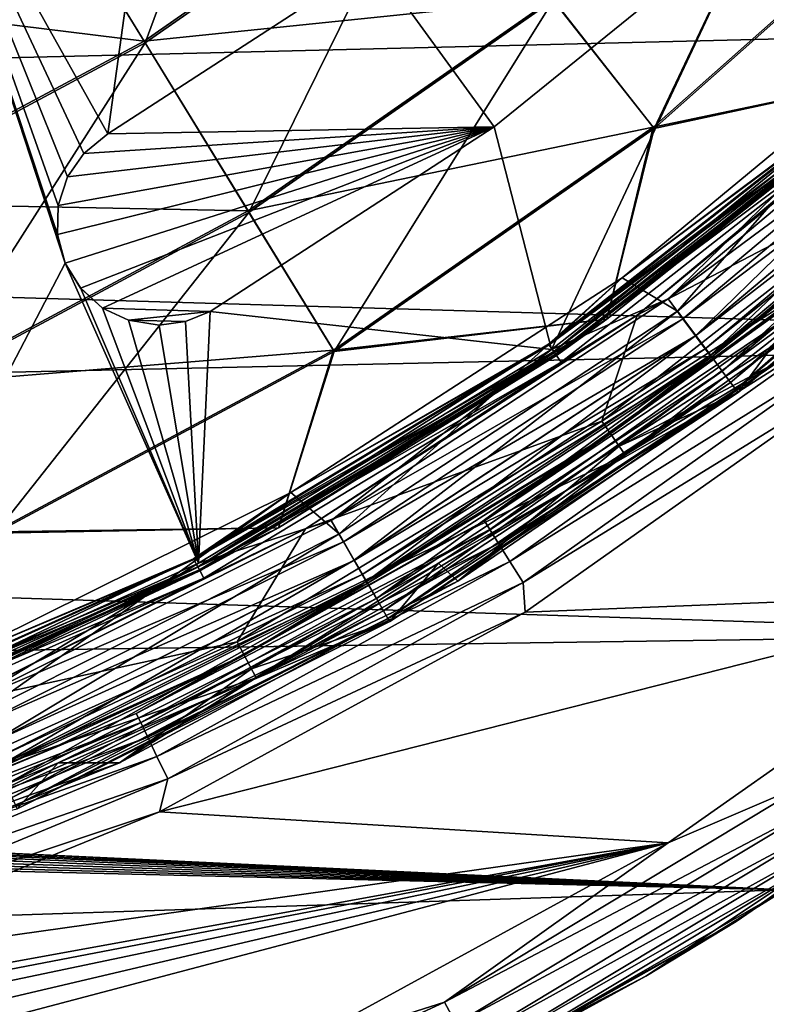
# Model space of a CAD drawing. Header units: millimetres. Extents: x -260 to -103, y -82 to 75.
# Tile 65 of 118: x -153 to -139, y -71 to -52. Entities that reach past the tile are written whole.
import ezdxf

# ---------------------------------------------------------------- set-up
doc = ezdxf.new("R2010")
doc.units = ezdxf.units.MM
doc.header["$LTSCALE"] = 65.185185
for name, color, linetype in [('1', 7, 'CONTINUOUS'), ('11', 7, 'CONTINUOUS'), ('13', 7, 'CONTINUOUS'), ('15', 7, 'CONTINUOUS'), ('152', 7, 'CONTINUOUS'), ('16', 7, 'CONTINUOUS'), ('163', 7, 'CONTINUOUS'), ('165', 7, 'CONTINUOUS'), ('166', 7, 'CONTINUOUS'), ('2', 7, 'CONTINUOUS'), ('213', 7, 'CONTINUOUS'), ('28', 7, 'CONTINUOUS'), ('5', 7, 'CONTINUOUS'), ('57', 7, 'CONTINUOUS'), ('6', 7, 'CONTINUOUS'), ('60', 7, 'CONTINUOUS'), ('61', 7, 'CONTINUOUS'), ('64', 7, 'CONTINUOUS'), ('84', 7, 'CONTINUOUS'), ('85', 7, 'CONTINUOUS'), ('86', 7, 'CONTINUOUS'), ('9', 7, 'CONTINUOUS')]:
    doc.layers.add(name, color=color, linetype=linetype)

msp = doc.modelspace()

# ---------------------------------------------------------------- linework, layer by layer
at = {"layer": '1', "color": 1, "linetype": 'Continuous', "true_color": 0xff0c00}
for points in [[(-141.544, -57.241, -522.807), (-135.557, -52.29, -522.807), (-136.603, -53.539, -522.754), (-141.544, -57.241, -522.807)], [(-141.84, -58.049, -522.17), (-136.425, -53.74, -522.398), (-135.88, -53.238, -522.17), (-141.84, -58.049, -522.17)], [(-142.978, -58.535, -522.754), (-141.544, -57.241, -522.807), (-136.603, -53.539, -522.754), (-142.978, -58.535, -522.754)], [(-142.978, -58.535, -522.754), (-136.603, -53.539, -522.754), (-142.878, -58.68, -522.608), (-142.978, -58.535, -522.754)], [(-142.878, -58.68, -522.608), (-136.603, -53.539, -522.754), (-136.486, -53.671, -522.608), (-142.878, -58.68, -522.608)], [(-142.878, -58.68, -522.608), (-136.486, -53.671, -522.608), (-142.826, -58.756, -522.398), (-142.878, -58.68, -522.608)], [(-142.826, -58.756, -522.398), (-136.486, -53.671, -522.608), (-136.425, -53.74, -522.398), (-142.826, -58.756, -522.398)], [(-142.826, -58.756, -522.398), (-136.425, -53.74, -522.398), (-141.84, -58.049, -522.17), (-142.826, -58.756, -522.398)], [(-148.011, -61.433, -522.807), (-141.544, -57.241, -522.807), (-142.978, -58.535, -522.754), (-148.011, -61.433, -522.807)], [(-148.25, -62.12, -522.17), (-142.826, -58.756, -522.398), (-141.84, -58.049, -522.17), (-148.25, -62.12, -522.17)], [(-149.91, -62.726, -522.754), (-148.011, -61.433, -522.807), (-142.978, -58.535, -522.754), (-149.91, -62.726, -522.754)], [(-149.91, -62.726, -522.754), (-142.978, -58.535, -522.754), (-149.828, -62.882, -522.608), (-149.91, -62.726, -522.754)], [(-149.828, -62.882, -522.608), (-142.978, -58.535, -522.754), (-142.878, -58.68, -522.608), (-149.828, -62.882, -522.608)], [(-149.828, -62.882, -522.608), (-142.878, -58.68, -522.608), (-149.785, -62.963, -522.398), (-149.828, -62.882, -522.608)], [(-149.785, -62.963, -522.398), (-142.878, -58.68, -522.608), (-142.826, -58.756, -522.398), (-149.785, -62.963, -522.398)], [(-149.785, -62.963, -522.398), (-142.826, -58.756, -522.398), (-148.25, -62.12, -522.17), (-149.785, -62.963, -522.398)], [(-154.843, -64.822, -522.807), (-148.011, -61.433, -522.807), (-149.91, -62.726, -522.754), (-154.843, -64.822, -522.807)], [(-155.02, -65.419, -522.17), (-149.785, -62.963, -522.398), (-148.25, -62.12, -522.17), (-155.02, -65.419, -522.17)], [(-157.296, -66.05, -522.754), (-154.843, -64.822, -522.807), (-149.91, -62.726, -522.754), (-157.296, -66.05, -522.754)], [(-157.296, -66.05, -522.754), (-149.91, -62.726, -522.754), (-157.233, -66.215, -522.608), (-157.296, -66.05, -522.754)], [(-157.233, -66.215, -522.608), (-149.91, -62.726, -522.754), (-149.828, -62.882, -522.608), (-157.233, -66.215, -522.608)], [(-157.233, -66.215, -522.608), (-149.828, -62.882, -522.608), (-157.2, -66.301, -522.398), (-157.233, -66.215, -522.608)], [(-157.2, -66.301, -522.398), (-149.828, -62.882, -522.608), (-149.785, -62.963, -522.398), (-157.2, -66.301, -522.398)], [(-157.2, -66.301, -522.398), (-149.785, -62.963, -522.398), (-155.02, -65.419, -522.17), (-157.2, -66.301, -522.398)]]:
    msp.add_3dface(points, dxfattribs=at)
at = {"layer": '11', "color": 1, "linetype": 'Continuous', "true_color": 0xff0c00}
for points in [[(-133.045, -54.246, -541.805), (-138.218, -58.041, -541.307), (-139.28, -59.479, -541.805), (-133.045, -54.246, -541.805)], [(-138.218, -58.041, -541.307), (-141.599, -60.53, -541.307), (-139.28, -59.479, -541.805), (-138.218, -58.041, -541.307)], [(-139.28, -59.479, -541.805), (-145.125, -62.809, -541.307), (-146.081, -63.953, -541.805), (-139.28, -59.479, -541.805)], [(-141.599, -60.53, -541.307), (-145.125, -62.809, -541.307), (-139.28, -59.479, -541.805), (-141.599, -60.53, -541.307)], [(-145.125, -62.809, -541.307), (-148.781, -64.872, -541.307), (-146.081, -63.953, -541.805), (-145.125, -62.809, -541.307)], [(-146.081, -63.953, -541.805), (-152.556, -66.71, -541.307), (-153.355, -67.606, -541.805), (-146.081, -63.953, -541.805)], [(-148.781, -64.872, -541.307), (-152.556, -66.71, -541.307), (-146.081, -63.953, -541.805), (-148.781, -64.872, -541.307)], [(-152.556, -66.71, -541.307), (-156.434, -68.317, -541.307), (-153.355, -67.606, -541.805), (-152.556, -66.71, -541.307)]]:
    msp.add_3dface(points, dxfattribs=at)
at = {"layer": '13', "color": 1, "linetype": 'Continuous', "true_color": 0xff0c00}
for points in [[(-138.218, -58.041, -541.307), (-138.474, -58.87, -540.809), (-141.599, -60.53, -541.307), (-138.218, -58.041, -541.307)], [(-138.474, -58.87, -540.809), (-144.752, -63.166, -540.809), (-141.599, -60.53, -541.307), (-138.474, -58.87, -540.809)], [(-141.599, -60.53, -541.307), (-144.752, -63.166, -540.809), (-145.125, -62.809, -541.307), (-141.599, -60.53, -541.307)], [(-144.752, -63.166, -540.809), (-151.358, -66.708, -540.809), (-145.125, -62.809, -541.307), (-144.752, -63.166, -540.809)], [(-145.125, -62.809, -541.307), (-151.358, -66.708, -540.809), (-148.781, -64.872, -541.307), (-145.125, -62.809, -541.307)], [(-148.781, -64.872, -541.307), (-151.358, -66.708, -540.809), (-152.556, -66.71, -541.307), (-148.781, -64.872, -541.307)], [(-151.358, -66.708, -540.809), (-158.398, -69.555, -540.809), (-152.556, -66.71, -541.307), (-151.358, -66.708, -540.809)], [(-152.556, -66.71, -541.307), (-158.398, -69.555, -540.809), (-156.434, -68.317, -541.307), (-152.556, -66.71, -541.307)]]:
    msp.add_3dface(points, dxfattribs=at)
at = {"layer": '15', "color": 1, "linetype": 'Continuous', "true_color": 0xff0c00}
for points in [[(-135.321, -53.105, -523.177), (-141.252, -57.968, -523.177), (-135.389, -54.909, -528.974), (-135.321, -53.105, -523.177)], [(-135.389, -54.909, -528.974), (-141.252, -57.968, -523.177), (-141.939, -60.041, -528.974), (-135.389, -54.909, -528.974)], [(-135.389, -54.909, -528.974), (-141.939, -60.041, -528.974), (-134.86, -55.507, -534.871), (-135.389, -54.909, -528.974)], [(-141.939, -60.041, -528.974), (-141.485, -60.698, -534.871), (-134.86, -55.507, -534.871), (-141.939, -60.041, -528.974)], [(-141.485, -60.698, -534.871), (-138.474, -58.87, -540.809), (-134.86, -55.507, -534.871), (-141.485, -60.698, -534.871)], [(-141.252, -57.968, -523.177), (-147.722, -62.142, -523.177), (-141.939, -60.041, -528.974), (-141.252, -57.968, -523.177)], [(-144.752, -63.166, -540.809), (-138.474, -58.87, -540.809), (-141.485, -60.698, -534.871), (-144.752, -63.166, -540.809)], [(-141.939, -60.041, -528.974), (-147.722, -62.142, -523.177), (-149.059, -64.346, -528.974), (-141.939, -60.041, -528.974)], [(-141.939, -60.041, -528.974), (-149.059, -64.346, -528.974), (-141.485, -60.698, -534.871), (-141.939, -60.041, -528.974)], [(-149.059, -64.346, -528.974), (-148.688, -65.053, -534.871), (-141.485, -60.698, -534.871), (-149.059, -64.346, -528.974)], [(-148.688, -65.053, -534.871), (-144.752, -63.166, -540.809), (-141.485, -60.698, -534.871), (-148.688, -65.053, -534.871)], [(-147.722, -62.142, -523.177), (-154.627, -65.555, -523.177), (-149.059, -64.346, -528.974), (-147.722, -62.142, -523.177)], [(-151.358, -66.708, -540.809), (-144.752, -63.166, -540.809), (-148.688, -65.053, -534.871), (-151.358, -66.708, -540.809)], [(-149.059, -64.346, -528.974), (-154.627, -65.555, -523.177), (-156.647, -67.761, -528.974), (-149.059, -64.346, -528.974)], [(-149.059, -64.346, -528.974), (-156.647, -67.761, -528.974), (-148.688, -65.053, -534.871), (-149.059, -64.346, -528.974)], [(-156.647, -67.761, -528.974), (-156.364, -68.508, -534.871), (-148.688, -65.053, -534.871), (-156.647, -67.761, -528.974)], [(-156.364, -68.508, -534.871), (-151.358, -66.708, -540.809), (-148.688, -65.053, -534.871), (-156.364, -68.508, -534.871)], [(-158.398, -69.555, -540.809), (-151.358, -66.708, -540.809), (-156.364, -68.508, -534.871), (-158.398, -69.555, -540.809)]]:
    msp.add_3dface(points, dxfattribs=at)
at = {"layer": '152', "color": 1, "linetype": 'Continuous', "true_color": 0xff0c00}
for points in [[(-144.039, -54.292, 1.678), (-138.933, -50.157, 1.678), (-146.391, -51.057, 1.678), (-144.039, -54.292, 1.678)], [(-151.584, -54.431, 1.678), (-144.039, -54.292, 1.678), (-146.391, -51.057, 1.678), (-151.584, -54.431, 1.678)], [(-144.039, -54.292, 1.678), (-152.553, -55.827, 1.678), (-152.569, -56.394, 1.678), (-144.039, -54.292, 1.678)], [(-144.039, -54.292, 1.678), (-152.569, -56.394, 1.678), (-152.418, -56.957, 1.678), (-144.039, -54.292, 1.678)], [(-144.039, -54.292, 1.678), (-152.374, -55.271, 1.678), (-152.553, -55.827, 1.678), (-144.039, -54.292, 1.678)], [(-144.039, -54.292, 1.678), (-152.418, -56.957, 1.678), (-152.12, -57.44, 1.678), (-144.039, -54.292, 1.678)], [(-144.039, -54.292, 1.678), (-152.052, -54.811, 1.678), (-152.374, -55.271, 1.678), (-144.039, -54.292, 1.678)], [(-144.039, -54.292, 1.678), (-152.12, -57.44, 1.678), (-151.687, -57.831, 1.678), (-144.039, -54.292, 1.678)], [(-144.039, -54.292, 1.678), (-151.584, -54.431, 1.678), (-152.052, -54.811, 1.678), (-144.039, -54.292, 1.678)], [(-149.584, -57.896, 1.678), (-144.039, -54.292, 1.678), (-151.687, -57.831, 1.678), (-149.584, -57.896, 1.678)], [(-149.584, -57.896, 1.678), (-151.687, -57.831, 1.678), (-151.179, -58.069, 1.678), (-149.584, -57.896, 1.678)], [(-149.584, -57.896, 1.678), (-151.179, -58.069, 1.678), (-150.066, -58.095, 1.678), (-149.584, -57.896, 1.678)], [(-151.179, -58.069, 1.678), (-150.584, -58.164, 1.678), (-150.066, -58.095, 1.678), (-151.179, -58.069, 1.678)]]:
    msp.add_3dface(points, dxfattribs=at)
at = {"layer": '16', "color": 1, "linetype": 'Continuous', "true_color": 0xff0c00}
for points in [[(-135.557, -52.29, -522.807), (-141.544, -57.241, -522.807), (-136.592, -53.551, -522.804), (-135.557, -52.29, -522.807)], [(-141.252, -57.968, -523.177), (-135.321, -53.105, -523.177), (-136.32, -53.858, -522.98), (-141.252, -57.968, -523.177)], [(-141.544, -57.241, -522.807), (-142.97, -58.548, -522.804), (-136.592, -53.551, -522.804), (-141.544, -57.241, -522.807)], [(-142.97, -58.548, -522.804), (-136.442, -53.72, -522.854), (-136.592, -53.551, -522.804), (-142.97, -58.548, -522.804)], [(-142.841, -58.734, -522.854), (-136.442, -53.72, -522.854), (-142.97, -58.548, -522.804), (-142.841, -58.734, -522.854)], [(-142.841, -58.734, -522.854), (-136.32, -53.858, -522.98), (-136.442, -53.72, -522.854), (-142.841, -58.734, -522.854)], [(-142.736, -58.886, -522.98), (-136.32, -53.858, -522.98), (-142.841, -58.734, -522.854), (-142.736, -58.886, -522.98)], [(-142.736, -58.886, -522.98), (-141.252, -57.968, -523.177), (-136.32, -53.858, -522.98), (-142.736, -58.886, -522.98)], [(-141.544, -57.241, -522.807), (-148.011, -61.433, -522.807), (-142.97, -58.548, -522.804), (-141.544, -57.241, -522.807)], [(-147.722, -62.142, -523.177), (-141.252, -57.968, -523.177), (-142.736, -58.886, -522.98), (-147.722, -62.142, -523.177)], [(-148.011, -61.433, -522.807), (-149.903, -62.739, -522.804), (-142.97, -58.548, -522.804), (-148.011, -61.433, -522.807)], [(-149.903, -62.739, -522.804), (-142.841, -58.734, -522.854), (-142.97, -58.548, -522.804), (-149.903, -62.739, -522.804)], [(-149.797, -62.94, -522.854), (-142.841, -58.734, -522.854), (-149.903, -62.739, -522.804), (-149.797, -62.94, -522.854)], [(-149.797, -62.94, -522.854), (-142.736, -58.886, -522.98), (-142.841, -58.734, -522.854), (-149.797, -62.94, -522.854)], [(-149.712, -63.103, -522.98), (-142.736, -58.886, -522.98), (-149.797, -62.94, -522.854), (-149.712, -63.103, -522.98)], [(-149.712, -63.103, -522.98), (-147.722, -62.142, -523.177), (-142.736, -58.886, -522.98), (-149.712, -63.103, -522.98)], [(-148.011, -61.433, -522.807), (-154.843, -64.822, -522.807), (-149.903, -62.739, -522.804), (-148.011, -61.433, -522.807)], [(-154.627, -65.555, -523.177), (-147.722, -62.142, -523.177), (-149.712, -63.103, -522.98), (-154.627, -65.555, -523.177)], [(-154.843, -64.822, -522.807), (-157.29, -66.065, -522.804), (-149.903, -62.739, -522.804), (-154.843, -64.822, -522.807)], [(-157.29, -66.065, -522.804), (-149.797, -62.94, -522.854), (-149.903, -62.739, -522.804), (-157.29, -66.065, -522.804)], [(-157.21, -66.276, -522.854), (-149.797, -62.94, -522.854), (-157.29, -66.065, -522.804), (-157.21, -66.276, -522.854)], [(-157.21, -66.276, -522.854), (-149.712, -63.103, -522.98), (-149.797, -62.94, -522.854), (-157.21, -66.276, -522.854)], [(-157.145, -66.449, -522.98), (-149.712, -63.103, -522.98), (-157.21, -66.276, -522.854), (-157.145, -66.449, -522.98)], [(-157.145, -66.449, -522.98), (-154.627, -65.555, -523.177), (-149.712, -63.103, -522.98), (-157.145, -66.449, -522.98)]]:
    msp.add_3dface(points, dxfattribs=at)
at = {"layer": '163', "color": 1, "linetype": 'Continuous', "true_color": 0xff0c00}
for points in [[(-144.039, -54.292, 2.878), (-138.933, -50.157, 2.878), (-144.039, -54.292, 1.678), (-144.039, -54.292, 2.878)], [(-144.039, -54.292, 1.678), (-138.933, -50.157, 2.878), (-138.933, -50.157, 1.678), (-144.039, -54.292, 1.678)], [(-149.584, -57.896, 2.878), (-144.039, -54.292, 2.878), (-149.584, -57.896, 1.678), (-149.584, -57.896, 2.878)], [(-149.584, -57.896, 1.678), (-144.039, -54.292, 2.878), (-144.039, -54.292, 1.678), (-149.584, -57.896, 1.678)]]:
    msp.add_3dface(points, dxfattribs=at)
at = {"layer": '165', "color": 1, "linetype": 'Continuous', "true_color": 0xff0c00}
for points in [[(-146.391, -51.057, 2.878), (-151.584, -54.431, 2.878), (-146.391, -51.057, 1.678), (-146.391, -51.057, 2.878)], [(-151.584, -54.431, 2.878), (-151.584, -54.431, 1.678), (-146.391, -51.057, 1.678), (-151.584, -54.431, 2.878)]]:
    msp.add_3dface(points, dxfattribs=at)
at = {"layer": '166', "color": 1, "linetype": 'Continuous', "true_color": 0xff0c00}
for points in [[(-151.584, -54.431, 2.878), (-152.052, -54.811, 2.878), (-151.584, -54.431, 1.678), (-151.584, -54.431, 2.878)], [(-151.584, -54.431, 1.678), (-152.052, -54.811, 2.878), (-152.052, -54.811, 1.678), (-151.584, -54.431, 1.678)], [(-152.052, -54.811, 1.678), (-152.373, -55.271, 2.878), (-152.374, -55.271, 1.678), (-152.052, -54.811, 1.678)], [(-152.052, -54.811, 2.878), (-152.373, -55.271, 2.878), (-152.052, -54.811, 1.678), (-152.052, -54.811, 2.878)], [(-152.373, -55.271, 2.878), (-152.553, -55.826, 2.878), (-152.374, -55.271, 1.678), (-152.373, -55.271, 2.878)], [(-152.374, -55.271, 1.678), (-152.553, -55.826, 2.878), (-152.553, -55.827, 1.678), (-152.374, -55.271, 1.678)], [(-152.553, -55.826, 2.878), (-152.569, -56.393, 2.878), (-152.553, -55.827, 1.678), (-152.553, -55.826, 2.878)], [(-152.553, -55.827, 1.678), (-152.569, -56.393, 2.878), (-152.569, -56.394, 1.678), (-152.553, -55.827, 1.678)], [(-152.569, -56.393, 2.878), (-152.418, -56.957, 2.878), (-152.569, -56.394, 1.678), (-152.569, -56.393, 2.878)], [(-152.569, -56.394, 1.678), (-152.418, -56.957, 2.878), (-152.418, -56.957, 1.678), (-152.569, -56.394, 1.678)], [(-152.418, -56.957, 2.878), (-152.121, -57.439, 2.878), (-152.418, -56.957, 1.678), (-152.418, -56.957, 2.878)], [(-152.418, -56.957, 1.678), (-152.121, -57.439, 2.878), (-152.12, -57.44, 1.678), (-152.418, -56.957, 1.678)], [(-152.121, -57.439, 2.878), (-151.688, -57.831, 2.878), (-152.12, -57.44, 1.678), (-152.121, -57.439, 2.878)], [(-152.12, -57.44, 1.678), (-151.688, -57.831, 2.878), (-151.687, -57.831, 1.678), (-152.12, -57.44, 1.678)], [(-151.688, -57.831, 2.878), (-151.179, -58.069, 2.878), (-151.687, -57.831, 1.678), (-151.688, -57.831, 2.878)], [(-151.687, -57.831, 1.678), (-151.179, -58.069, 2.878), (-151.179, -58.069, 1.678), (-151.687, -57.831, 1.678)], [(-150.066, -58.095, 2.878), (-149.584, -57.896, 2.878), (-150.066, -58.095, 1.678), (-150.066, -58.095, 2.878)], [(-149.584, -57.896, 2.878), (-149.584, -57.896, 1.678), (-150.066, -58.095, 1.678), (-149.584, -57.896, 2.878)], [(-151.179, -58.069, 2.878), (-150.584, -58.164, 2.878), (-151.179, -58.069, 1.678), (-151.179, -58.069, 2.878)], [(-151.179, -58.069, 1.678), (-150.584, -58.164, 2.878), (-150.584, -58.164, 1.678), (-151.179, -58.069, 1.678)], [(-150.584, -58.164, 2.878), (-150.066, -58.095, 2.878), (-150.584, -58.164, 1.678), (-150.584, -58.164, 2.878)], [(-150.584, -58.164, 1.678), (-150.066, -58.095, 2.878), (-150.066, -58.095, 1.678), (-150.584, -58.164, 1.678)]]:
    msp.add_3dface(points, dxfattribs=at)
at = {"layer": '2', "color": 1, "linetype": 'Continuous', "true_color": 0xff0c00}
for points in [[(-158.688, -51.65, -495.875), (-150.878, -52.619, -501.828), (-153.256, -48.739, -495.875), (-158.688, -51.65, -495.875)], [(-150.878, -52.619, -501.828), (-145.314, -48.742, -501.828), (-153.256, -48.739, -495.875), (-150.878, -52.619, -501.828)], [(-150.878, -52.619, -501.828), (-142.908, -51.796, -508.232), (-145.314, -48.742, -501.828), (-150.878, -52.619, -501.828)], [(-140.934, -54.301, -515.033), (-135.203, -49.211, -515.033), (-142.908, -51.796, -508.232), (-140.934, -54.301, -515.033)], [(-140.934, -54.301, -515.033), (-135.88, -53.238, -522.17), (-135.203, -49.211, -515.033), (-140.934, -54.301, -515.033)], [(-156.774, -55.778, -501.828), (-150.878, -52.619, -501.828), (-158.688, -51.65, -495.875), (-156.774, -55.778, -501.828)], [(-148.846, -55.934, -508.232), (-142.908, -51.796, -508.232), (-150.878, -52.619, -501.828), (-148.846, -55.934, -508.232)], [(-148.846, -55.934, -508.232), (-140.934, -54.301, -515.033), (-142.908, -51.796, -508.232), (-148.846, -55.934, -508.232)], [(-156.774, -55.778, -501.828), (-148.846, -55.934, -508.232), (-150.878, -52.619, -501.828), (-156.774, -55.778, -501.828)], [(-141.84, -58.049, -522.17), (-135.88, -53.238, -522.17), (-140.934, -54.301, -515.033), (-141.84, -58.049, -522.17)], [(-147.179, -58.653, -515.033), (-140.934, -54.301, -515.033), (-148.846, -55.934, -508.232), (-147.179, -58.653, -515.033)], [(-147.179, -58.653, -515.033), (-141.84, -58.049, -522.17), (-140.934, -54.301, -515.033), (-147.179, -58.653, -515.033)], [(-155.139, -59.306, -508.232), (-148.846, -55.934, -508.232), (-156.774, -55.778, -501.828), (-155.139, -59.306, -508.232)], [(-155.139, -59.306, -508.232), (-147.179, -58.653, -515.033), (-148.846, -55.934, -508.232), (-155.139, -59.306, -508.232)], [(-148.25, -62.12, -522.17), (-141.84, -58.049, -522.17), (-147.179, -58.653, -515.033), (-148.25, -62.12, -522.17)], [(-153.798, -62.199, -515.033), (-147.179, -58.653, -515.033), (-155.139, -59.306, -508.232), (-153.798, -62.199, -515.033)], [(-153.798, -62.199, -515.033), (-148.25, -62.12, -522.17), (-147.179, -58.653, -515.033), (-153.798, -62.199, -515.033)], [(-155.02, -65.419, -522.17), (-148.25, -62.12, -522.17), (-153.798, -62.199, -515.033), (-155.02, -65.419, -522.17)]]:
    msp.add_3dface(points, dxfattribs=at)
at = {"layer": '213', "color": 1, "linetype": 'Continuous', "true_color": 0xff0c00}
for points in [[(-240.125, -55.065, -34.822), (-245.139, -48.714, -34.822), (-119.58, -52.114, -34.822), (-240.125, -55.065, -34.822)], [(-125.201, -58.461, -34.822), (-240.125, -55.065, -34.822), (-119.58, -52.114, -34.822), (-125.201, -58.461, -34.822)], [(-234.488, -60.871, -34.822), (-240.125, -55.065, -34.822), (-125.201, -58.461, -34.822), (-234.488, -60.871, -34.822)], [(-131.511, -64.2, -34.822), (-234.488, -60.871, -34.822), (-125.201, -58.461, -34.822), (-131.511, -64.2, -34.822)], [(-217.934, -65.436, -34.822), (-234.488, -60.871, -34.822), (-131.511, -64.2, -34.822), (-217.934, -65.436, -34.822)], [(-138.359, -69.187, -34.822), (-217.934, -65.436, -34.822), (-131.511, -64.2, -34.822), (-138.359, -69.187, -34.822)], [(-217.542, -65.478, -34.822), (-217.934, -65.436, -34.822), (-138.359, -69.187, -34.822), (-217.542, -65.478, -34.822)], [(-217.157, -65.652, -34.822), (-217.542, -65.478, -34.822), (-138.359, -69.187, -34.822), (-217.157, -65.652, -34.822)], [(-216.912, -65.817, -34.822), (-217.157, -65.652, -34.822), (-138.359, -69.187, -34.822), (-216.912, -65.817, -34.822)], [(-216.734, -66.029, -34.822), (-216.912, -65.817, -34.822), (-138.359, -69.187, -34.822), (-216.734, -66.029, -34.822)], [(-216.624, -66.278, -34.822), (-216.734, -66.029, -34.822), (-138.359, -69.187, -34.822), (-216.624, -66.278, -34.822)], [(-216.584, -66.556, -34.822), (-216.624, -66.278, -34.822), (-138.359, -69.187, -34.822), (-216.584, -66.556, -34.822)], [(-216.62, -66.821, -34.822), (-216.584, -66.556, -34.822), (-138.359, -69.187, -34.822), (-216.62, -66.821, -34.822)], [(-216.675, -67.075, -34.822), (-216.62, -66.821, -34.822), (-138.359, -69.187, -34.822), (-216.675, -67.075, -34.822)], [(-216.781, -67.311, -34.822), (-216.675, -67.075, -34.822), (-138.359, -69.187, -34.822), (-216.781, -67.311, -34.822)], [(-219.412, -71.843, -34.822), (-216.781, -67.311, -34.822), (-138.359, -69.187, -34.822), (-219.412, -71.843, -34.822)], [(-145.755, -73.433, -34.822), (-219.412, -71.843, -34.822), (-138.359, -69.187, -34.822), (-145.755, -73.433, -34.822)]]:
    msp.add_3dface(points, dxfattribs=at)
at = {"layer": '28', "color": 1, "linetype": 'Continuous', "true_color": 0xff0c00}
for points in [[(-138.359, -69.187, -34.822), (-134.097, -66.22, -33.322), (-141.078, -70.877, -33.322), (-138.359, -69.187, -34.822)], [(-145.755, -73.433, -34.822), (-138.359, -69.187, -34.822), (-141.078, -70.877, -33.322), (-145.755, -73.433, -34.822)], [(-145.755, -73.433, -34.822), (-141.078, -70.877, -33.322), (-148.516, -74.761, -33.322), (-145.755, -73.433, -34.822)]]:
    msp.add_3dface(points, dxfattribs=at)
at = {"layer": '5', "color": 1, "linetype": 'Continuous', "true_color": 0xff0c00}
for points in [[(-153.231, -48.78, -586.682), (-148.1, -45.205, -586.682), (-150.856, -52.655, -580.725), (-153.231, -48.78, -586.682)], [(-150.856, -52.655, -580.725), (-148.1, -45.205, -586.682), (-145.288, -48.775, -580.725), (-150.856, -52.655, -580.725)], [(-142.886, -51.823, -574.317), (-137.434, -46.981, -574.317), (-140.917, -54.323, -567.511), (-142.886, -51.823, -574.317)], [(-140.917, -54.323, -567.511), (-137.434, -46.981, -574.317), (-135.184, -49.231, -567.511), (-140.917, -54.323, -567.511)], [(-158.668, -51.693, -586.682), (-153.231, -48.78, -586.682), (-156.756, -55.816, -580.725), (-158.668, -51.693, -586.682)], [(-156.756, -55.816, -580.725), (-153.231, -48.78, -586.682), (-150.856, -52.655, -580.725), (-156.756, -55.816, -580.725)], [(-150.856, -52.655, -580.725), (-145.288, -48.775, -580.725), (-148.828, -55.964, -574.317), (-150.856, -52.655, -580.725)], [(-148.828, -55.964, -574.317), (-145.288, -48.775, -580.725), (-142.886, -51.823, -574.317), (-148.828, -55.964, -574.317)], [(-135.88, -53.238, -560.443), (-140.917, -54.323, -567.511), (-135.184, -49.231, -567.511), (-135.88, -53.238, -560.443)], [(-148.828, -55.964, -574.317), (-142.886, -51.823, -574.317), (-147.165, -58.677, -567.511), (-148.828, -55.964, -574.317)], [(-147.165, -58.677, -567.511), (-142.886, -51.823, -574.317), (-140.917, -54.323, -567.511), (-147.165, -58.677, -567.511)], [(-156.756, -55.816, -580.725), (-150.856, -52.655, -580.725), (-155.124, -59.338, -574.317), (-156.756, -55.816, -580.725)], [(-155.124, -59.338, -574.317), (-150.856, -52.655, -580.725), (-148.828, -55.964, -574.317), (-155.124, -59.338, -574.317)], [(-135.88, -53.238, -560.443), (-141.84, -58.049, -560.444), (-140.917, -54.323, -567.511), (-135.88, -53.238, -560.443)], [(-141.84, -58.049, -560.444), (-147.165, -58.677, -567.511), (-140.917, -54.323, -567.511), (-141.84, -58.049, -560.444)], [(-155.124, -59.338, -574.317), (-148.828, -55.964, -574.317), (-153.786, -62.225, -567.511), (-155.124, -59.338, -574.317)], [(-153.786, -62.225, -567.511), (-148.828, -55.964, -574.317), (-147.165, -58.677, -567.511), (-153.786, -62.225, -567.511)], [(-141.84, -58.049, -560.444), (-148.25, -62.12, -560.444), (-147.165, -58.677, -567.511), (-141.84, -58.049, -560.444)], [(-148.25, -62.12, -560.444), (-153.786, -62.225, -567.511), (-147.165, -58.677, -567.511), (-148.25, -62.12, -560.444)], [(-148.25, -62.12, -560.444), (-155.02, -65.419, -560.444), (-153.786, -62.225, -567.511), (-148.25, -62.12, -560.444)]]:
    msp.add_3dface(points, dxfattribs=at)
at = {"layer": '57', "color": 1, "linetype": 'Continuous', "true_color": 0xff0c00}
for points in [[(-143.437, -63.769, -10.122), (-133.68, -63.376, -10.122), (-136.801, -59.084, -10.122), (-143.437, -63.769, -10.122)], [(-140.641, -68.269, -10.122), (-133.68, -63.376, -10.122), (-150.574, -67.663, -10.122), (-140.641, -68.269, -10.122)], [(-150.574, -67.663, -10.122), (-133.68, -63.376, -10.122), (-143.437, -63.769, -10.122), (-150.574, -67.663, -10.122)], [(-158.111, -70.728, -10.122), (-140.641, -68.269, -10.122), (-150.574, -67.663, -10.122), (-158.111, -70.728, -10.122)], [(-140.641, -68.269, -10.122), (-158.111, -70.728, -10.122), (-155.945, -71.053, -10.122), (-140.641, -68.269, -10.122)], [(-155.517, -71.126, -10.122), (-140.641, -68.269, -10.122), (-155.945, -71.053, -10.122), (-155.517, -71.126, -10.122)], [(-155.153, -71.311, -10.122), (-140.641, -68.269, -10.122), (-155.517, -71.126, -10.122), (-155.153, -71.311, -10.122)], [(-154.853, -71.611, -10.122), (-140.641, -68.269, -10.122), (-155.153, -71.311, -10.122), (-154.853, -71.611, -10.122)], [(-154.668, -71.975, -10.122), (-140.641, -68.269, -10.122), (-154.853, -71.611, -10.122), (-154.668, -71.975, -10.122)], [(-148.165, -72.384, -10.122), (-140.641, -68.269, -10.122), (-154.668, -71.975, -10.122), (-148.165, -72.384, -10.122)]]:
    msp.add_3dface(points, dxfattribs=at)
at = {"layer": '6', "color": 1, "linetype": 'Continuous', "true_color": 0xff0c00}
for points in [[(-135.557, -52.29, -559.807), (-141.544, -57.241, -559.807), (-136.603, -53.539, -559.859), (-135.557, -52.29, -559.807)], [(-141.84, -58.049, -560.444), (-135.88, -53.238, -560.443), (-136.425, -53.74, -560.215), (-141.84, -58.049, -560.444)], [(-136.603, -53.539, -559.859), (-141.544, -57.241, -559.807), (-142.979, -58.535, -559.859), (-136.603, -53.539, -559.859)], [(-136.603, -53.539, -559.859), (-142.979, -58.535, -559.859), (-136.486, -53.671, -560.006), (-136.603, -53.539, -559.859)], [(-142.979, -58.535, -559.859), (-142.878, -58.68, -560.006), (-136.486, -53.671, -560.006), (-142.979, -58.535, -559.859)], [(-142.878, -58.68, -560.006), (-136.425, -53.74, -560.215), (-136.486, -53.671, -560.006), (-142.878, -58.68, -560.006)], [(-142.826, -58.756, -560.215), (-136.425, -53.74, -560.215), (-142.878, -58.68, -560.006), (-142.826, -58.756, -560.215)], [(-142.826, -58.756, -560.215), (-141.84, -58.049, -560.444), (-136.425, -53.74, -560.215), (-142.826, -58.756, -560.215)], [(-141.544, -57.241, -559.807), (-148.011, -61.433, -559.807), (-142.979, -58.535, -559.859), (-141.544, -57.241, -559.807)], [(-148.25, -62.12, -560.444), (-141.84, -58.049, -560.444), (-142.826, -58.756, -560.215), (-148.25, -62.12, -560.444)], [(-142.979, -58.535, -559.859), (-148.011, -61.433, -559.807), (-149.91, -62.725, -559.859), (-142.979, -58.535, -559.859)], [(-142.979, -58.535, -559.859), (-149.91, -62.725, -559.859), (-142.878, -58.68, -560.006), (-142.979, -58.535, -559.859)], [(-149.91, -62.725, -559.859), (-149.828, -62.881, -560.006), (-142.878, -58.68, -560.006), (-149.91, -62.725, -559.859)], [(-149.828, -62.881, -560.006), (-142.826, -58.756, -560.215), (-142.878, -58.68, -560.006), (-149.828, -62.881, -560.006)], [(-149.785, -62.963, -560.215), (-142.826, -58.756, -560.215), (-149.828, -62.881, -560.006), (-149.785, -62.963, -560.215)], [(-149.785, -62.963, -560.215), (-148.25, -62.12, -560.444), (-142.826, -58.756, -560.215), (-149.785, -62.963, -560.215)], [(-148.011, -61.433, -559.807), (-154.843, -64.822, -559.807), (-149.91, -62.725, -559.859), (-148.011, -61.433, -559.807)], [(-155.02, -65.419, -560.444), (-148.25, -62.12, -560.444), (-149.785, -62.963, -560.215), (-155.02, -65.419, -560.444)], [(-149.91, -62.725, -559.859), (-154.843, -64.822, -559.807), (-157.296, -66.05, -559.859), (-149.91, -62.725, -559.859)], [(-149.91, -62.725, -559.859), (-157.296, -66.05, -559.859), (-149.828, -62.881, -560.006), (-149.91, -62.725, -559.859)], [(-157.296, -66.05, -559.859), (-157.233, -66.215, -560.006), (-149.828, -62.881, -560.006), (-157.296, -66.05, -559.859)], [(-157.233, -66.215, -560.006), (-149.785, -62.963, -560.215), (-149.828, -62.881, -560.006), (-157.233, -66.215, -560.006)], [(-157.201, -66.301, -560.215), (-149.785, -62.963, -560.215), (-157.233, -66.215, -560.006), (-157.201, -66.301, -560.215)], [(-157.201, -66.301, -560.215), (-155.02, -65.419, -560.444), (-149.785, -62.963, -560.215), (-157.201, -66.301, -560.215)]]:
    msp.add_3dface(points, dxfattribs=at)
at = {"layer": '60', "color": 1, "linetype": 'Continuous', "true_color": 0xff0c00}
for points in [[(-132.14, -64.71, -12.122), (-139.319, -69.804, -12.122), (-134.097, -66.22, -33.322), (-132.14, -64.71, -12.122)], [(-134.097, -66.22, -33.322), (-139.319, -69.804, -12.122), (-141.078, -70.877, -33.322), (-134.097, -66.22, -33.322)], [(-139.319, -69.804, -12.122), (-147.024, -74.062, -12.122), (-141.078, -70.877, -33.322), (-139.319, -69.804, -12.122)], [(-141.078, -70.877, -33.322), (-147.024, -74.062, -12.122), (-148.516, -74.761, -33.322), (-141.078, -70.877, -33.322)]]:
    msp.add_3dface(points, dxfattribs=at)
at = {"layer": '61', "color": 1, "linetype": 'Continuous', "true_color": 0xff0c00}
for points in [[(-133.68, -63.376, -10.122), (-140.641, -68.269, -10.122), (-137.864, -67.081, -10.189), (-133.68, -63.376, -10.122)], [(-139.319, -69.804, -12.122), (-132.14, -64.71, -12.122), (-137.069, -68.253, -11.604), (-139.319, -69.804, -12.122)], [(-137.864, -67.081, -10.189), (-140.641, -68.269, -10.122), (-145.009, -71.38, -10.189), (-137.864, -67.081, -10.189)], [(-137.864, -67.081, -10.189), (-145.009, -71.38, -10.189), (-137.593, -67.481, -10.389), (-137.864, -67.081, -10.189)], [(-137.593, -67.481, -10.389), (-145.009, -71.38, -10.189), (-144.783, -71.807, -10.389), (-137.593, -67.481, -10.389)], [(-137.593, -67.481, -10.389), (-144.783, -71.807, -10.389), (-137.36, -67.824, -10.707), (-137.593, -67.481, -10.389)], [(-137.36, -67.824, -10.707), (-144.783, -71.807, -10.389), (-144.589, -72.173, -10.707), (-137.36, -67.824, -10.707)], [(-137.36, -67.824, -10.707), (-144.589, -72.173, -10.707), (-137.181, -68.088, -11.121), (-137.36, -67.824, -10.707)], [(-137.181, -68.088, -11.121), (-144.589, -72.173, -10.707), (-144.44, -72.455, -11.121), (-137.181, -68.088, -11.121)], [(-137.181, -68.088, -11.121), (-144.44, -72.455, -11.121), (-137.069, -68.253, -11.604), (-137.181, -68.088, -11.121)], [(-140.641, -68.269, -10.122), (-148.165, -72.384, -10.122), (-145.009, -71.38, -10.189), (-140.641, -68.269, -10.122)], [(-137.069, -68.253, -11.604), (-144.44, -72.455, -11.121), (-144.346, -72.631, -11.604), (-137.069, -68.253, -11.604)], [(-139.319, -69.804, -12.122), (-137.069, -68.253, -11.604), (-144.346, -72.631, -11.604), (-139.319, -69.804, -12.122)], [(-147.024, -74.062, -12.122), (-139.319, -69.804, -12.122), (-144.346, -72.631, -11.604), (-147.024, -74.062, -12.122)], [(-145.009, -71.38, -10.189), (-148.165, -72.384, -10.122), (-152.578, -74.882, -10.189), (-145.009, -71.38, -10.189)], [(-145.009, -71.38, -10.189), (-152.578, -74.882, -10.189), (-144.783, -71.807, -10.389), (-145.009, -71.38, -10.189)]]:
    msp.add_3dface(points, dxfattribs=at)
at = {"layer": '64', "color": 1, "linetype": 'Continuous', "true_color": 0xff0c00}
for points in [[(-144.231, -61.987, -8.639), (-137.771, -57.648, -9.122), (-137.896, -57.492, -8.639), (-144.231, -61.987, -8.639)], [(-144.231, -61.987, -8.639), (-137.896, -57.492, -8.639), (-141.883, -60.362, -8.122), (-144.231, -61.987, -8.639)], [(-144.125, -62.156, -9.122), (-137.771, -57.648, -9.122), (-144.231, -61.987, -8.639), (-144.125, -62.156, -9.122)], [(-144.125, -62.156, -9.122), (-137.573, -57.897, -9.537), (-137.771, -57.648, -9.122), (-144.125, -62.156, -9.122)], [(-141.883, -60.362, -8.122), (-137.896, -57.492, -8.639), (-138.522, -57.899, -8.122), (-141.883, -60.362, -8.122)], [(-143.955, -62.426, -9.537), (-137.573, -57.897, -9.537), (-144.125, -62.156, -9.122), (-143.955, -62.426, -9.537)], [(-143.955, -62.426, -9.537), (-137.314, -58.222, -9.855), (-137.573, -57.897, -9.537), (-143.955, -62.426, -9.537)], [(-143.735, -62.777, -9.855), (-137.314, -58.222, -9.855), (-143.955, -62.426, -9.537), (-143.735, -62.777, -9.855)], [(-143.735, -62.777, -9.855), (-137.013, -58.599, -10.054), (-137.314, -58.222, -9.855), (-143.735, -62.777, -9.855)], [(-143.478, -63.186, -10.054), (-137.013, -58.599, -10.054), (-143.735, -62.777, -9.855), (-143.478, -63.186, -10.054)], [(-143.478, -63.186, -10.054), (-136.801, -59.084, -10.122), (-137.013, -58.599, -10.054), (-143.478, -63.186, -10.054)], [(-143.437, -63.769, -10.122), (-136.801, -59.084, -10.122), (-143.478, -63.186, -10.054), (-143.437, -63.769, -10.122)], [(-145.387, -62.618, -8.122), (-144.231, -61.987, -8.639), (-141.883, -60.362, -8.122), (-145.387, -62.618, -8.122)], [(-151.03, -65.744, -8.639), (-144.125, -62.156, -9.122), (-144.231, -61.987, -8.639), (-151.03, -65.744, -8.639)], [(-151.03, -65.744, -8.639), (-144.231, -61.987, -8.639), (-149.019, -64.659, -8.122), (-151.03, -65.744, -8.639)], [(-149.019, -64.659, -8.122), (-144.231, -61.987, -8.639), (-145.387, -62.618, -8.122), (-149.019, -64.659, -8.122)], [(-150.943, -65.925, -9.122), (-144.125, -62.156, -9.122), (-151.03, -65.744, -8.639), (-150.943, -65.925, -9.122)], [(-150.943, -65.925, -9.122), (-143.955, -62.426, -9.537), (-144.125, -62.156, -9.122), (-150.943, -65.925, -9.122)], [(-150.805, -66.211, -9.537), (-143.955, -62.426, -9.537), (-150.943, -65.925, -9.122), (-150.805, -66.211, -9.537)], [(-150.805, -66.211, -9.537), (-143.735, -62.777, -9.855), (-143.955, -62.426, -9.537), (-150.805, -66.211, -9.537)], [(-150.625, -66.585, -9.855), (-143.735, -62.777, -9.855), (-150.805, -66.211, -9.537), (-150.625, -66.585, -9.855)], [(-150.625, -66.585, -9.855), (-143.478, -63.186, -10.054), (-143.735, -62.777, -9.855), (-150.625, -66.585, -9.855)], [(-150.415, -67.02, -10.054), (-143.478, -63.186, -10.054), (-150.625, -66.585, -9.855), (-150.415, -67.02, -10.054)], [(-150.415, -67.02, -10.054), (-143.437, -63.769, -10.122), (-143.478, -63.186, -10.054), (-150.415, -67.02, -10.054)], [(-150.574, -67.663, -10.122), (-143.437, -63.769, -10.122), (-150.415, -67.02, -10.054), (-150.574, -67.663, -10.122)], [(-152.768, -66.478, -8.122), (-151.03, -65.744, -8.639), (-149.019, -64.659, -8.122), (-152.768, -66.478, -8.122)], [(-158.206, -68.717, -8.639), (-150.943, -65.925, -9.122), (-151.03, -65.744, -8.639), (-158.206, -68.717, -8.639)], [(-158.206, -68.717, -8.639), (-151.03, -65.744, -8.639), (-156.62, -68.067, -8.122), (-158.206, -68.717, -8.639)], [(-158.14, -68.906, -9.122), (-150.943, -65.925, -9.122), (-158.206, -68.717, -8.639), (-158.14, -68.906, -9.122)], [(-158.14, -68.906, -9.122), (-150.805, -66.211, -9.537), (-150.943, -65.925, -9.122), (-158.14, -68.906, -9.122)], [(-156.62, -68.067, -8.122), (-151.03, -65.744, -8.639), (-152.768, -66.478, -8.122), (-156.62, -68.067, -8.122)], [(-158.035, -69.206, -9.537), (-150.805, -66.211, -9.537), (-158.14, -68.906, -9.122), (-158.035, -69.206, -9.537)], [(-158.035, -69.206, -9.537), (-150.625, -66.585, -9.855), (-150.805, -66.211, -9.537), (-158.035, -69.206, -9.537)], [(-157.898, -69.598, -9.855), (-150.625, -66.585, -9.855), (-158.035, -69.206, -9.537), (-157.898, -69.598, -9.855)], [(-157.898, -69.598, -9.855), (-150.415, -67.02, -10.054), (-150.625, -66.585, -9.855), (-157.898, -69.598, -9.855)], [(-157.738, -70.054, -10.054), (-150.415, -67.02, -10.054), (-157.898, -69.598, -9.855), (-157.738, -70.054, -10.054)], [(-157.738, -70.054, -10.054), (-150.574, -67.663, -10.122), (-150.415, -67.02, -10.054), (-157.738, -70.054, -10.054)], [(-158.111, -70.728, -10.122), (-150.574, -67.663, -10.122), (-157.738, -70.054, -10.054), (-158.111, -70.728, -10.122)]]:
    msp.add_3dface(points, dxfattribs=at)
at = {"layer": '84', "color": 1, "linetype": 'Continuous', "true_color": 0xff0c00}
for points in [[(-134.615, -52.591, 2.811), (-136.524, -53.633, 2.878), (-140.647, -57.652, 2.811), (-134.615, -52.591, 2.811)], [(-134.615, -52.591, 2.811), (-140.647, -57.652, 2.811), (-134.283, -52.942, 2.611), (-134.615, -52.591, 2.811)], [(-134.283, -52.942, 2.611), (-140.647, -57.652, 2.811), (-140.359, -58.04, 2.611), (-134.283, -52.942, 2.611)], [(-134.283, -52.942, 2.611), (-140.359, -58.04, 2.611), (-133.999, -53.244, 2.293), (-134.283, -52.942, 2.611)], [(-133.999, -53.244, 2.293), (-140.359, -58.04, 2.611), (-140.111, -58.372, 2.293), (-133.999, -53.244, 2.293)], [(-133.999, -53.244, 2.293), (-140.111, -58.372, 2.293), (-133.78, -53.475, 1.879), (-133.999, -53.244, 2.293)], [(-133.78, -53.475, 1.879), (-140.111, -58.372, 2.293), (-139.921, -58.628, 1.879), (-133.78, -53.475, 1.879)], [(-133.78, -53.475, 1.879), (-139.921, -58.628, 1.879), (-133.643, -53.621, 1.396), (-133.78, -53.475, 1.879)], [(-133.643, -53.621, 1.396), (-139.921, -58.628, 1.879), (-139.801, -58.788, 1.396), (-133.643, -53.621, 1.396)], [(-133.643, -53.621, 1.396), (-139.801, -58.788, 1.396), (-135.196, -55.133, 0.878), (-133.643, -53.621, 1.396)], [(-136.524, -53.633, 2.878), (-142.923, -58.643, 2.878), (-140.647, -57.652, 2.811), (-136.524, -53.633, 2.878)], [(-135.196, -55.133, 0.878), (-139.801, -58.788, 1.396), (-141.774, -60.286, 0.878), (-135.196, -55.133, 0.878)], [(-140.647, -57.652, 2.811), (-142.923, -58.643, 2.878), (-147.226, -61.979, 2.811), (-140.647, -57.652, 2.811)], [(-140.647, -57.652, 2.811), (-147.226, -61.979, 2.811), (-140.359, -58.04, 2.611), (-140.647, -57.652, 2.811)], [(-140.359, -58.04, 2.611), (-147.226, -61.979, 2.811), (-146.985, -62.398, 2.611), (-140.359, -58.04, 2.611)], [(-140.359, -58.04, 2.611), (-146.985, -62.398, 2.611), (-140.111, -58.372, 2.293), (-140.359, -58.04, 2.611)], [(-140.111, -58.372, 2.293), (-146.985, -62.398, 2.611), (-146.777, -62.757, 2.293), (-140.111, -58.372, 2.293)], [(-140.111, -58.372, 2.293), (-146.777, -62.757, 2.293), (-139.921, -58.628, 1.879), (-140.111, -58.372, 2.293)], [(-142.923, -58.643, 2.878), (-149.813, -62.814, 2.878), (-147.226, -61.979, 2.811), (-142.923, -58.643, 2.878)], [(-139.921, -58.628, 1.879), (-146.777, -62.757, 2.293), (-146.618, -63.033, 1.879), (-139.921, -58.628, 1.879)], [(-139.921, -58.628, 1.879), (-146.618, -63.033, 1.879), (-139.801, -58.788, 1.396), (-139.921, -58.628, 1.879)], [(-139.801, -58.788, 1.396), (-146.618, -63.033, 1.879), (-146.518, -63.206, 1.396), (-139.801, -58.788, 1.396)], [(-139.801, -58.788, 1.396), (-146.518, -63.206, 1.396), (-141.774, -60.286, 0.878), (-139.801, -58.788, 1.396)], [(-141.774, -60.286, 0.878), (-146.518, -63.206, 1.396), (-148.925, -64.61, 0.878), (-141.774, -60.286, 0.878)], [(-147.226, -61.979, 2.811), (-149.813, -62.814, 2.878), (-154.263, -65.514, 2.811), (-147.226, -61.979, 2.811)], [(-147.226, -61.979, 2.811), (-154.263, -65.514, 2.811), (-146.985, -62.398, 2.611), (-147.226, -61.979, 2.811)], [(-146.985, -62.398, 2.611), (-154.263, -65.514, 2.811), (-154.072, -65.957, 2.611), (-146.985, -62.398, 2.611)], [(-146.985, -62.398, 2.611), (-154.072, -65.957, 2.611), (-146.777, -62.757, 2.293), (-146.985, -62.398, 2.611)], [(-149.813, -62.814, 2.878), (-157.211, -66.145, 2.878), (-154.263, -65.514, 2.811), (-149.813, -62.814, 2.878)], [(-146.777, -62.757, 2.293), (-154.072, -65.957, 2.611), (-153.908, -66.338, 2.293), (-146.777, -62.757, 2.293)], [(-146.777, -62.757, 2.293), (-153.908, -66.338, 2.293), (-146.618, -63.033, 1.879), (-146.777, -62.757, 2.293)], [(-146.618, -63.033, 1.879), (-153.908, -66.338, 2.293), (-153.781, -66.63, 1.879), (-146.618, -63.033, 1.879)], [(-146.618, -63.033, 1.879), (-153.781, -66.63, 1.879), (-146.518, -63.206, 1.396), (-146.618, -63.033, 1.879)], [(-146.518, -63.206, 1.396), (-153.781, -66.63, 1.879), (-153.702, -66.814, 1.396), (-146.518, -63.206, 1.396)], [(-146.518, -63.206, 1.396), (-153.702, -66.814, 1.396), (-148.925, -64.61, 0.878), (-146.518, -63.206, 1.396)], [(-148.925, -64.61, 0.878), (-153.702, -66.814, 1.396), (-156.545, -68.039, 0.878), (-148.925, -64.61, 0.878)]]:
    msp.add_3dface(points, dxfattribs=at)
at = {"layer": '85', "color": 1, "linetype": 'Continuous', "true_color": 0xff0c00}
for points in [[(-135.315, -55.239, -8.122), (-135.196, -55.133, 0.878), (-141.774, -60.286, 0.878), (-135.315, -55.239, -8.122)], [(-138.522, -57.899, -8.122), (-135.315, -55.239, -8.122), (-141.774, -60.286, 0.878), (-138.522, -57.899, -8.122)], [(-141.883, -60.362, -8.122), (-138.522, -57.899, -8.122), (-141.774, -60.286, 0.878), (-141.883, -60.362, -8.122)], [(-141.883, -60.362, -8.122), (-141.774, -60.286, 0.878), (-148.925, -64.61, 0.878), (-141.883, -60.362, -8.122)], [(-145.387, -62.618, -8.122), (-141.883, -60.362, -8.122), (-148.925, -64.61, 0.878), (-145.387, -62.618, -8.122)], [(-149.019, -64.659, -8.122), (-145.387, -62.618, -8.122), (-148.925, -64.61, 0.878), (-149.019, -64.659, -8.122)], [(-149.019, -64.659, -8.122), (-148.925, -64.61, 0.878), (-156.545, -68.039, 0.878), (-149.019, -64.659, -8.122)], [(-152.768, -66.478, -8.122), (-149.019, -64.659, -8.122), (-156.545, -68.039, 0.878), (-152.768, -66.478, -8.122)], [(-156.62, -68.067, -8.122), (-152.768, -66.478, -8.122), (-156.545, -68.039, 0.878), (-156.62, -68.067, -8.122)]]:
    msp.add_3dface(points, dxfattribs=at)
at = {"layer": '86', "color": 1, "linetype": 'Continuous', "true_color": 0xff0c00}
for points in [[(-150.085, -43.61, 2.878), (-155.577, -47.301, 2.878), (-151.584, -54.431, 2.878), (-150.085, -43.61, 2.878)], [(-146.391, -51.057, 2.878), (-150.085, -43.61, 2.878), (-151.584, -54.431, 2.878), (-146.391, -51.057, 2.878)], [(-138.933, -50.157, 2.878), (-136.524, -53.633, 2.878), (-134.263, -45.487, 2.878), (-138.933, -50.157, 2.878)], [(-155.577, -47.301, 2.878), (-157.211, -66.145, 2.878), (-152.418, -56.957, 2.878), (-155.577, -47.301, 2.878)], [(-151.584, -54.431, 2.878), (-155.577, -47.301, 2.878), (-152.052, -54.811, 2.878), (-151.584, -54.431, 2.878)], [(-152.052, -54.811, 2.878), (-155.577, -47.301, 2.878), (-152.373, -55.271, 2.878), (-152.052, -54.811, 2.878)], [(-152.373, -55.271, 2.878), (-155.577, -47.301, 2.878), (-152.553, -55.826, 2.878), (-152.373, -55.271, 2.878)], [(-152.553, -55.826, 2.878), (-155.577, -47.301, 2.878), (-152.569, -56.393, 2.878), (-152.553, -55.826, 2.878)], [(-152.569, -56.393, 2.878), (-155.577, -47.301, 2.878), (-152.418, -56.957, 2.878), (-152.569, -56.393, 2.878)], [(-144.039, -54.292, 2.878), (-142.923, -58.643, 2.878), (-138.933, -50.157, 2.878), (-144.039, -54.292, 2.878)], [(-142.923, -58.643, 2.878), (-136.524, -53.633, 2.878), (-138.933, -50.157, 2.878), (-142.923, -58.643, 2.878)], [(-149.584, -57.896, 2.878), (-142.923, -58.643, 2.878), (-144.039, -54.292, 2.878), (-149.584, -57.896, 2.878)], [(-157.211, -66.145, 2.878), (-149.813, -62.814, 2.878), (-152.418, -56.957, 2.878), (-157.211, -66.145, 2.878)], [(-152.418, -56.957, 2.878), (-149.813, -62.814, 2.878), (-152.121, -57.439, 2.878), (-152.418, -56.957, 2.878)], [(-152.121, -57.439, 2.878), (-149.813, -62.814, 2.878), (-151.688, -57.831, 2.878), (-152.121, -57.439, 2.878)], [(-151.688, -57.831, 2.878), (-149.813, -62.814, 2.878), (-151.179, -58.069, 2.878), (-151.688, -57.831, 2.878)], [(-150.066, -58.095, 2.878), (-149.813, -62.814, 2.878), (-149.584, -57.896, 2.878), (-150.066, -58.095, 2.878)], [(-149.813, -62.814, 2.878), (-142.923, -58.643, 2.878), (-149.584, -57.896, 2.878), (-149.813, -62.814, 2.878)], [(-151.179, -58.069, 2.878), (-149.813, -62.814, 2.878), (-150.584, -58.164, 2.878), (-151.179, -58.069, 2.878)], [(-150.584, -58.164, 2.878), (-149.813, -62.814, 2.878), (-150.066, -58.095, 2.878), (-150.584, -58.164, 2.878)]]:
    msp.add_3dface(points, dxfattribs=at)
at = {"layer": '9', "color": 1, "linetype": 'Continuous', "true_color": 0xff0c00}
for points in [[(-141.544, -57.241, -559.807), (-135.557, -52.29, -559.807), (-140.46, -57.894, -557.783), (-141.544, -57.241, -559.807)], [(-140.46, -57.894, -557.783), (-135.557, -52.29, -559.807), (-134.401, -52.809, -557.783), (-140.46, -57.894, -557.783)], [(-140.46, -57.894, -557.783), (-134.401, -52.809, -557.783), (-140.106, -58.37, -555.164), (-140.46, -57.894, -557.783)], [(-140.106, -58.37, -555.164), (-134.401, -52.809, -557.783), (-133.994, -53.241, -555.164), (-140.106, -58.37, -555.164)], [(-140.106, -58.37, -555.164), (-133.994, -53.241, -555.164), (-139.82, -58.753, -552.509), (-140.106, -58.37, -555.164)], [(-139.82, -58.753, -552.509), (-133.994, -53.241, -555.164), (-133.666, -53.588, -552.509), (-139.82, -58.753, -552.509)], [(-139.82, -58.753, -552.509), (-133.666, -53.588, -552.509), (-139.59, -59.062, -549.844), (-139.82, -58.753, -552.509)], [(-139.59, -59.062, -549.844), (-133.666, -53.588, -552.509), (-133.401, -53.868, -549.844), (-139.59, -59.062, -549.844)], [(-139.59, -59.062, -549.844), (-133.401, -53.868, -549.844), (-139.425, -59.284, -547.163), (-139.59, -59.062, -549.844)], [(-139.425, -59.284, -547.163), (-133.401, -53.868, -549.844), (-133.211, -54.07, -547.163), (-139.425, -59.284, -547.163)], [(-139.322, -59.423, -544.476), (-139.425, -59.284, -547.163), (-133.211, -54.07, -547.163), (-139.322, -59.423, -544.476)], [(-133.093, -54.195, -544.476), (-139.322, -59.423, -544.476), (-133.211, -54.07, -547.163), (-133.093, -54.195, -544.476)], [(-133.093, -54.195, -544.476), (-139.28, -59.479, -541.805), (-139.322, -59.423, -544.476), (-133.093, -54.195, -544.476)], [(-133.045, -54.246, -541.805), (-139.28, -59.479, -541.805), (-133.093, -54.195, -544.476), (-133.045, -54.246, -541.805)], [(-148.011, -61.433, -559.807), (-141.544, -57.241, -559.807), (-147.069, -62.242, -557.783), (-148.011, -61.433, -559.807)], [(-147.069, -62.242, -557.783), (-141.544, -57.241, -559.807), (-140.46, -57.894, -557.783), (-147.069, -62.242, -557.783)], [(-147.069, -62.242, -557.783), (-140.46, -57.894, -557.783), (-146.772, -62.755, -555.164), (-147.069, -62.242, -557.783)], [(-146.772, -62.755, -555.164), (-140.46, -57.894, -557.783), (-140.106, -58.37, -555.164), (-146.772, -62.755, -555.164)], [(-146.772, -62.755, -555.164), (-140.106, -58.37, -555.164), (-146.533, -63.169, -552.509), (-146.772, -62.755, -555.164)], [(-146.533, -63.169, -552.509), (-140.106, -58.37, -555.164), (-139.82, -58.753, -552.509), (-146.533, -63.169, -552.509)], [(-146.533, -63.169, -552.509), (-139.82, -58.753, -552.509), (-146.34, -63.503, -549.844), (-146.533, -63.169, -552.509)], [(-146.34, -63.503, -549.844), (-139.82, -58.753, -552.509), (-139.59, -59.062, -549.844), (-146.34, -63.503, -549.844)], [(-146.34, -63.503, -549.844), (-139.59, -59.062, -549.844), (-146.202, -63.742, -547.163), (-146.34, -63.503, -549.844)], [(-146.202, -63.742, -547.163), (-139.59, -59.062, -549.844), (-139.425, -59.284, -547.163), (-146.202, -63.742, -547.163)], [(-146.116, -63.892, -544.476), (-146.202, -63.742, -547.163), (-139.425, -59.284, -547.163), (-146.116, -63.892, -544.476)], [(-139.322, -59.423, -544.476), (-146.116, -63.892, -544.476), (-139.425, -59.284, -547.163), (-139.322, -59.423, -544.476)], [(-139.322, -59.423, -544.476), (-146.081, -63.953, -541.805), (-146.116, -63.892, -544.476), (-139.322, -59.423, -544.476)], [(-139.28, -59.479, -541.805), (-146.081, -63.953, -541.805), (-139.322, -59.423, -544.476), (-139.28, -59.479, -541.805)], [(-154.843, -64.822, -559.807), (-148.011, -61.433, -559.807), (-154.137, -65.792, -557.783), (-154.843, -64.822, -559.807)], [(-154.137, -65.792, -557.783), (-148.011, -61.433, -559.807), (-147.069, -62.242, -557.783), (-154.137, -65.792, -557.783)], [(-154.137, -65.792, -557.783), (-147.069, -62.242, -557.783), (-153.902, -66.337, -555.164), (-154.137, -65.792, -557.783)], [(-153.902, -66.337, -555.164), (-147.069, -62.242, -557.783), (-146.772, -62.755, -555.164), (-153.902, -66.337, -555.164)], [(-153.902, -66.337, -555.164), (-146.772, -62.755, -555.164), (-153.713, -66.776, -552.509), (-153.902, -66.337, -555.164)], [(-153.713, -66.776, -552.509), (-146.772, -62.755, -555.164), (-146.533, -63.169, -552.509), (-153.713, -66.776, -552.509)], [(-153.713, -66.776, -552.509), (-146.533, -63.169, -552.509), (-153.56, -67.129, -549.844), (-153.713, -66.776, -552.509)], [(-153.56, -67.129, -549.844), (-146.533, -63.169, -552.509), (-146.34, -63.503, -549.844), (-153.56, -67.129, -549.844)], [(-153.56, -67.129, -549.844), (-146.34, -63.503, -549.844), (-153.451, -67.383, -547.163), (-153.56, -67.129, -549.844)], [(-153.451, -67.383, -547.163), (-146.34, -63.503, -549.844), (-146.202, -63.742, -547.163), (-153.451, -67.383, -547.163)], [(-153.382, -67.542, -544.476), (-153.451, -67.383, -547.163), (-146.202, -63.742, -547.163), (-153.382, -67.542, -544.476)], [(-146.116, -63.892, -544.476), (-153.382, -67.542, -544.476), (-146.202, -63.742, -547.163), (-146.116, -63.892, -544.476)], [(-146.116, -63.892, -544.476), (-153.355, -67.606, -541.805), (-153.382, -67.542, -544.476), (-146.116, -63.892, -544.476)], [(-146.081, -63.953, -541.805), (-153.355, -67.606, -541.805), (-146.116, -63.892, -544.476), (-146.081, -63.953, -541.805)]]:
    msp.add_3dface(points, dxfattribs=at)

doc.saveas('drawing.dxf')
